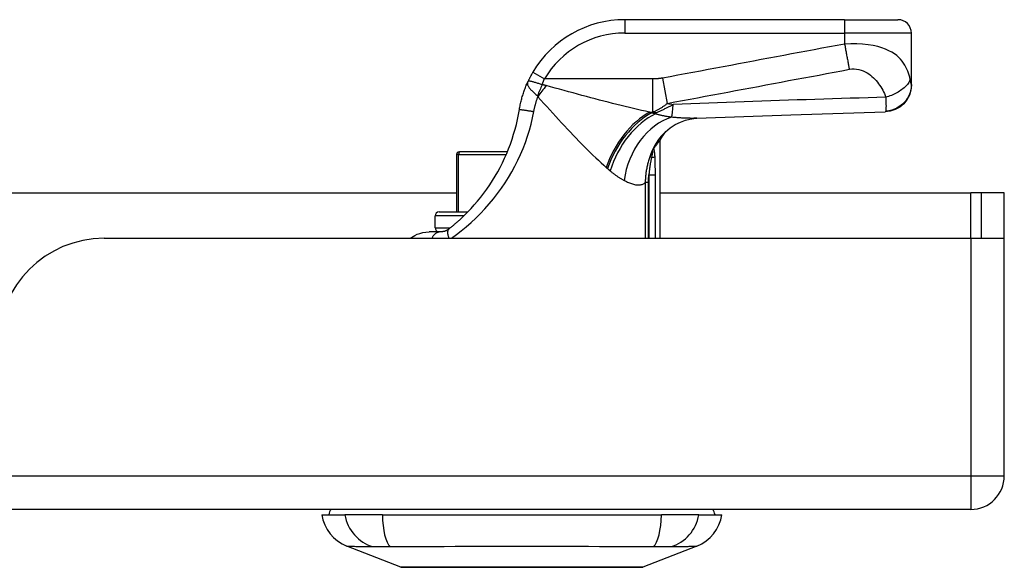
# Model space of a CAD drawing. Header units: inches. Extents: x 11 to 342, y 26 to 169.
# Tile 8 of 110: x 79.42 to 82.32, y 25.51 to 27.12. Entities that reach past the tile are written whole.
import ezdxf

# ---------------------------------------------------------------- set-up
doc = ezdxf.new("R2010")
doc.units = ezdxf.units.IN
doc.header["$MEASUREMENT"] = 0
doc.layers.add('Visible Edges(ANSI)', color=7, linetype='Continuous', lineweight=25)
doc.layers.add('Visible Tangent Edges(ANSI)', color=7, linetype='Continuous', lineweight=25)

msp = doc.modelspace()

# ---------------------------------------------------------------- linework, layer by layer
at = {"layer": 'Visible Edges(ANSI)'}
for p, q in [((81.8522, 27.1229), (81.2031, 27.1229)), ((81.8522, 27.1229), (82.0096, 27.1229)), ((82.049, 26.9314), (82.049, 27.0835)), ((82.049, 26.9302), (82.049, 26.9314)), ((81.3065, 26.7662), (81.3065, 26.478)), ((81.2886, 26.7428), (81.2892, 26.7435)), ((80.7066, 26.7249), (80.7066, 26.5556)), ((80.7145, 26.7328), (80.7165, 26.7328)), ((80.8566, 26.7328), (80.7165, 26.7328)), ((79.1858, 26.612), (80.7066, 26.612)), ((81.3065, 26.612), (82.2244, 26.612)), ((82.2554, 26.612), (82.2244, 26.612)), ((82.3234, 26.612), (82.2554, 26.612)), ((82.2554, 26.612), (82.2554, 26.478)), ((82.3234, 26.495), (82.3234, 26.612)), ((80.6435, 26.5084), (80.6435, 26.5438)), ((80.6553, 26.5556), (80.74, 26.5556)), ((79.6664, 26.478), (82.2244, 26.478)), ((80.6597, 26.4969), (80.6261, 26.4969)), ((82.2244, 26.478), (82.3219, 26.478)), ((82.3234, 25.777), (82.3234, 26.495)), ((82.2244, 25.678), (10.6194, 25.678)), ((80.3089, 25.6622), (80.3769, 25.6622)), ((80.4877, 25.6622), (80.3769, 25.6622)), ((80.4877, 25.6622), (81.3112, 25.6622)), ((81.4219, 25.6622), (81.3112, 25.6622)), ((81.4219, 25.6622), (81.49, 25.6622)), ((80.5425, 25.5077), (80.3828, 25.5698)), ((81.416, 25.5698), (81.2563, 25.5077))]:
    msp.add_line(p, q, dxfattribs=at)
at = {"layer": 'Visible Edges(ANSI)', "flags": 128}
for points in [[(80.932, 26.9682), (80.9313, 26.967), (80.9306, 26.9658), (80.9299, 26.9646), (80.9292, 26.9634), (80.9285, 26.9622), (80.9279, 26.961), (80.9272, 26.9598), (80.9265, 26.9586), (80.9259, 26.9574), (80.9252, 26.9562), (80.9246, 26.955), (80.924, 26.9538), (80.9233, 26.9526), (80.9227, 26.9514), (80.9221, 26.9502), (80.9215, 26.949), (80.9209, 26.9478), (80.9203, 26.9466), (80.9197, 26.9453), (80.9191, 26.9441), (80.9186, 26.9429), (80.918, 26.9417), (80.9174, 26.9405), (80.9169, 26.9394)], [(80.8922, 26.8582), (80.8928, 26.8617), (80.8934, 26.8652), (80.8941, 26.8687), (80.8948, 26.8721), (80.8955, 26.8756), (80.8963, 26.8791), (80.8971, 26.8825), (80.898, 26.886), (80.8989, 26.8894), (80.8998, 26.8928), (80.9008, 26.8962), (80.9018, 26.8996), (80.9028, 26.903), (80.9039, 26.9064), (80.9051, 26.9097), (80.9062, 26.9131), (80.9074, 26.9164), (80.9087, 26.9197), (80.9099, 26.9231), (80.9113, 26.9263), (80.9126, 26.9296), (80.914, 26.9329), (80.9154, 26.9361), (80.9169, 26.9394)], [(82.049, 26.9302), (82.0476, 26.9151), (82.0432, 26.9004), (82.0361, 26.8869), (82.0265, 26.8749), (82.0149, 26.865), (82.0015, 26.8576), (81.987, 26.8528), (81.9718, 26.8509)], [(80.7292, 26.5448), (80.7393, 26.5549), (80.7493, 26.5655), (80.7591, 26.5764), (80.7688, 26.5876), (80.7781, 26.5991), (80.7873, 26.611), (80.7961, 26.6231), (80.8046, 26.6355), (80.8128, 26.6481), (80.8207, 26.6609), (80.8281, 26.674), (80.8353, 26.6872), (80.8421, 26.7006), (80.8485, 26.7142), (80.8546, 26.728), (80.8603, 26.742), (80.8657, 26.7561), (80.8706, 26.7704), (80.8752, 26.7848), (80.8794, 26.7994), (80.8832, 26.814), (80.8866, 26.8287), (80.8896, 26.8434), (80.8922, 26.8582)], [(81.3114, 26.7802), (81.3234, 26.7925), (81.3373, 26.8038), (81.3523, 26.8135), (81.3677, 26.821), (81.3823, 26.8263), (81.3954, 26.8296), (81.4066, 26.8314), (81.4156, 26.8321)], [(81.4156, 26.8321), (81.6938, 26.8422), (81.9718, 26.8509)], [(81.2892, 26.7435), (81.2905, 26.7454), (81.2918, 26.7471), (81.2931, 26.7488), (81.2943, 26.7504), (81.2954, 26.7519), (81.2965, 26.7534), (81.2976, 26.7547), (81.2986, 26.756), (81.2995, 26.7572), (81.3004, 26.7584), (81.3012, 26.7595), (81.302, 26.7605), (81.3027, 26.7614), (81.3034, 26.7622), (81.304, 26.763), (81.3045, 26.7637), (81.305, 26.7643), (81.3054, 26.7648), (81.3058, 26.7652), (81.306, 26.7656), (81.3063, 26.7659), (81.3064, 26.7661), (81.3065, 26.7662), (81.3065, 26.7662)], [(81.284, 26.7348), (81.2842, 26.7352), (81.2844, 26.7356), (81.2846, 26.736), (81.2848, 26.7363), (81.285, 26.7367), (81.2852, 26.7371), (81.2854, 26.7375), (81.2856, 26.7378), (81.2858, 26.7382), (81.286, 26.7386), (81.2862, 26.7389), (81.2864, 26.7393), (81.2866, 26.7397), (81.2868, 26.74), (81.287, 26.7404), (81.2872, 26.7407), (81.2874, 26.741), (81.2876, 26.7413), (81.2878, 26.7416), (81.288, 26.7419), (81.2881, 26.7421), (81.2883, 26.7424), (81.2885, 26.7426), (81.2886, 26.7428)], [(80.7292, 26.5448), (80.7273, 26.543), (80.7255, 26.5412), (80.7236, 26.5394), (80.7217, 26.5377), (80.7199, 26.5359), (80.718, 26.5342), (80.7161, 26.5325), (80.7142, 26.5308), (80.7123, 26.5291), (80.7105, 26.5274), (80.7086, 26.5257), (80.7067, 26.5241), (80.7048, 26.5224), (80.7029, 26.5208), (80.701, 26.5192), (80.6991, 26.5176), (80.6972, 26.516), (80.6954, 26.5144), (80.6935, 26.5129), (80.6916, 26.5113), (80.6897, 26.5098), (80.6878, 26.5083), (80.6859, 26.5068), (80.684, 26.5053)], [(80.684, 26.5053), (80.683, 26.5045), (80.682, 26.5038), (80.681, 26.5032), (80.68, 26.5025), (80.679, 26.502), (80.678, 26.5014), (80.677, 26.5009), (80.6759, 26.5004), (80.6749, 26.4999), (80.6738, 26.4995), (80.6728, 26.4991), (80.6717, 26.4988), (80.6707, 26.4984), (80.6696, 26.4982), (80.6685, 26.4979), (80.6675, 26.4977), (80.6664, 26.4975), (80.6654, 26.4973), (80.6643, 26.4972), (80.6633, 26.4971), (80.6624, 26.497), (80.6614, 26.4969), (80.6606, 26.4969), (80.6597, 26.4969)], [(80.5693, 26.478), (80.5734, 26.4806), (80.5782, 26.4835), (80.584, 26.4866), (80.5908, 26.4896), (80.5984, 26.4924), (80.6069, 26.4947), (80.6162, 26.4963), (80.6261, 26.4969)], [(80.5443, 25.5074), (80.5447, 25.5074), (80.546, 25.5074), (80.5482, 25.5074), (80.5511, 25.5074), (80.555, 25.5074), (80.5596, 25.5073), (80.565, 25.5073), (80.5713, 25.5073), (80.5784, 25.5073), (80.5863, 25.5073), (80.5949, 25.5072), (80.6042, 25.5072), (80.6142, 25.5072), (80.6249, 25.5072), (80.6363, 25.5072), (80.6482, 25.5072), (80.6608, 25.5072), (80.674, 25.5072), (80.6877, 25.5072), (80.7019, 25.5072), (80.7166, 25.5072), (80.7317, 25.5073), (80.7473, 25.5073), (80.7634, 25.5073), (80.7797, 25.5073), (80.7963, 25.5073), (80.8132, 25.5074), (80.8302, 25.5074), (80.8473, 25.5074), (80.8646, 25.5074), (80.882, 25.5074), (80.8995, 25.5074), (80.917, 25.5074), (80.9345, 25.5074), (80.9518, 25.5074), (80.969, 25.5074), (80.9859, 25.5074), (81.0027, 25.5073), (81.0193, 25.5073), (81.0356, 25.5073), (81.0517, 25.5073), (81.0673, 25.5073), (81.0825, 25.5072), (81.0972, 25.5072), (81.1114, 25.5072), (81.1251, 25.5072), (81.1383, 25.5072), (81.1509, 25.5072), (81.1628, 25.5072), (81.1742, 25.5072), (81.1848, 25.5072), (81.1948, 25.5072), (81.2042, 25.5072), (81.2127, 25.5073), (81.2206, 25.5073), (81.2276, 25.5073), (81.2339, 25.5073), (81.2393, 25.5073), (81.2439, 25.5074), (81.2477, 25.5074), (81.2507, 25.5074), (81.2528, 25.5074), (81.2541, 25.5074), (81.2545, 25.5074)]]:
    msp.add_lwpolyline(points, dxfattribs=at)
at = {"layer": 'Visible Edges(ANSI)'}
for centre, radius, start, end in [((81.2031, 26.8079), 0.315, 90, 149.4195), ((82.0096, 27.0835), 0.0394, 0, 90), ((81.4801, 26.6734), 0.1969, 142.7495, 151.8538), ((80.7145, 26.7249), 0.00787, 90, 180), ((80.6553, 26.5438), 0.0118, 90, 180), ((80.6553, 26.5084), 0.0118, 180, 256.7385), ((79.6664, 26.166), 0.312, 90, 180), ((82.2244, 26.495), 0.099, 350.1123, 0), ((82.2244, 25.777), 0.099, 270, 0), ((80.4256, 25.6799), 0.1181, 188.6009, 248.7495), ((80.3679, 25.6544), 0.0394, 143.1301, 168.463), ((81.3732, 25.6799), 0.1181, 291.2505, 351.3991), ((81.4309, 25.6544), 0.0394, 11.537, 36.8699), ((80.5443, 25.5123), 0.00492, 248.7495, 269.7912), ((81.2545, 25.5123), 0.00492, 270.2088, 291.2505)]:
    msp.add_arc(centre, radius, start, end, dxfattribs=at)
at = {"layer": 'Visible Tangent Edges(ANSI)'}
for p, q in [((81.2031, 27.1229), (81.2031, 27.0835)), ((81.8522, 27.1229), (81.8522, 27.0835)), ((81.2031, 27.0835), (81.8522, 27.0835)), ((81.8522, 27.0835), (81.8522, 27.051)), ((82.049, 27.0835), (81.8522, 27.0835)), ((80.932, 26.9682), (80.9658, 26.9481)), ((81.2855, 26.9481), (80.9658, 26.9481)), ((81.2855, 26.9481), (81.2855, 26.8502)), ((81.3146, 26.9505), (81.3285, 26.876)), ((81.2764, 26.8502), (81.2855, 26.8502)), ((81.2937, 26.8476), (81.2823, 26.8476)), ((81.2937, 26.8476), (81.2937, 26.8452)), ((80.7126, 26.7249), (80.7066, 26.7249)), ((80.7126, 26.5556), (80.7126, 26.7249)), ((80.7126, 26.7249), (80.8533, 26.7249)), ((81.282, 26.7163), (81.2772, 26.7181)), ((81.2744, 26.6654), (81.2934, 26.6654)), ((81.2744, 26.6654), (81.2744, 26.478)), ((81.2934, 26.478), (81.2934, 26.6654)), ((81.2731, 26.6429), (81.2637, 26.6429)), ((81.2637, 26.6429), (81.2637, 26.478)), ((81.2731, 26.478), (81.2731, 26.6429)), ((82.2244, 26.478), (82.2244, 26.612)), ((80.7282, 26.5438), (80.6435, 26.5438)), ((80.6435, 26.5084), (80.6879, 26.5084)), ((82.2244, 26.478), (82.2244, 25.777)), ((10.6194, 25.777), (82.2244, 25.777)), ((82.2244, 25.777), (82.3234, 25.777)), ((82.2244, 25.777), (82.2244, 25.678)), ((81.416, 25.5698), (81.2563, 25.5077))]:
    msp.add_line(p, q, dxfattribs=at)
at = {"layer": 'Visible Tangent Edges(ANSI)', "flags": 128}
for points in [[(81.8522, 27.051), (81.8298, 27.0469), (81.8074, 27.0427), (81.785, 27.0385), (81.7626, 27.0343), (81.7402, 27.0301), (81.7178, 27.0259), (81.6954, 27.0217), (81.673, 27.0175), (81.6506, 27.0133), (81.6282, 27.0092), (81.6058, 27.005), (81.5834, 27.0008), (81.561, 26.9966), (81.5386, 26.9924), (81.5162, 26.9882), (81.4938, 26.984), (81.4715, 26.9799), (81.4491, 26.9757), (81.4267, 26.9715), (81.4043, 26.9673), (81.3819, 26.9631), (81.3595, 26.9589), (81.337, 26.9547), (81.3146, 26.9505)], [(82.0456, 26.9468), (82.0442, 26.953), (82.0425, 26.9591), (82.0405, 26.9653), (82.0383, 26.9713), (82.0358, 26.9773), (82.0329, 26.9832), (82.0296, 26.9891), (82.026, 26.9949), (82.0218, 27.0006), (82.0171, 27.0061), (82.0118, 27.0116), (82.0059, 27.0169), (81.9991, 27.022), (81.9915, 27.0269), (81.9829, 27.0315), (81.9732, 27.0359), (81.9623, 27.0399), (81.95, 27.0435), (81.9364, 27.0466), (81.9214, 27.0491), (81.9052, 27.0508), (81.888, 27.0517), (81.8702, 27.0518), (81.8522, 27.051)], [(81.8522, 27.051), (81.8527, 27.0477), (81.8533, 27.0443), (81.8539, 27.041), (81.8545, 27.0376), (81.8551, 27.0343), (81.8557, 27.031), (81.8563, 27.0276), (81.8569, 27.0243), (81.8575, 27.021), (81.8581, 27.0178), (81.8587, 27.0145), (81.8593, 27.0113), (81.8599, 27.0081), (81.8605, 27.005), (81.8611, 27.0019), (81.8617, 26.9988), (81.8623, 26.9958), (81.8628, 26.9929), (81.8634, 26.99), (81.864, 26.9872), (81.8645, 26.9844), (81.865, 26.9817), (81.8656, 26.9791), (81.8661, 26.9765)], [(81.3285, 26.876), (81.351, 26.8802), (81.3735, 26.8844), (81.3958, 26.8886), (81.4182, 26.8928), (81.4406, 26.8969), (81.463, 26.9011), (81.4854, 26.9053), (81.5078, 26.9095), (81.5302, 26.9137), (81.5526, 26.9179), (81.575, 26.9221), (81.5974, 26.9262), (81.6198, 26.9304), (81.6422, 26.9346), (81.6645, 26.9388), (81.6869, 26.943), (81.7093, 26.9472), (81.7317, 26.9514), (81.7541, 26.9555), (81.7765, 26.9597), (81.7989, 26.9639), (81.8214, 26.9681), (81.8438, 26.9723), (81.8661, 26.9765)], [(81.8661, 26.9765), (81.8733, 26.9775), (81.8805, 26.9778), (81.8876, 26.9774), (81.8944, 26.9762), (81.901, 26.9744), (81.9071, 26.9721), (81.9129, 26.9693), (81.9184, 26.9662), (81.9235, 26.9628), (81.9283, 26.9592), (81.9328, 26.9554), (81.9371, 26.9514), (81.9412, 26.9472), (81.9451, 26.943), (81.9487, 26.9385), (81.9522, 26.934), (81.9555, 26.9294), (81.9587, 26.9247), (81.9616, 26.9198), (81.9644, 26.9149), (81.9669, 26.9099), (81.9693, 26.9047), (81.9715, 26.8995), (81.9734, 26.8942)], [(80.9594, 26.9309), (80.9568, 26.9317), (80.9542, 26.9325), (80.9516, 26.9334), (80.9491, 26.9342), (80.9466, 26.935), (80.9441, 26.9357), (80.9417, 26.9365), (80.9393, 26.9372), (80.9371, 26.9379), (80.9349, 26.9386), (80.9328, 26.9392), (80.9308, 26.9397), (80.9289, 26.9402), (80.9272, 26.9406), (80.9255, 26.941), (80.924, 26.9412), (80.9227, 26.9414), (80.9215, 26.9415), (80.9204, 26.9415), (80.9194, 26.9414), (80.9186, 26.9411), (80.9179, 26.9407), (80.9173, 26.9401), (80.9169, 26.9394)], [(80.9594, 26.9309), (80.9597, 26.9316), (80.9599, 26.9324), (80.9602, 26.9331), (80.9605, 26.9338), (80.9607, 26.9345), (80.961, 26.9353), (80.9612, 26.936), (80.9615, 26.9367), (80.9618, 26.9374), (80.962, 26.9381), (80.9623, 26.9389), (80.9626, 26.9396), (80.9628, 26.9403), (80.9631, 26.941), (80.9634, 26.9417), (80.9636, 26.9424), (80.9639, 26.9432), (80.9642, 26.9439), (80.9645, 26.9446), (80.9647, 26.9453), (80.965, 26.946), (80.9653, 26.9467), (80.9656, 26.9474), (80.9658, 26.9481)], [(81.3146, 26.9505), (81.3134, 26.9503), (81.3122, 26.9501), (81.311, 26.9499), (81.3097, 26.9497), (81.3085, 26.9496), (81.3073, 26.9494), (81.3061, 26.9493), (81.3049, 26.9491), (81.3037, 26.949), (81.3025, 26.9489), (81.3013, 26.9488), (81.3001, 26.9487), (81.2988, 26.9486), (81.2976, 26.9485), (81.2964, 26.9484), (81.2952, 26.9484), (81.294, 26.9483), (81.2928, 26.9483), (81.2916, 26.9482), (81.2904, 26.9482), (81.2892, 26.9482), (81.288, 26.9481), (81.2867, 26.9481), (81.2855, 26.9481)], [(82.0456, 26.9468), (82.0448, 26.9445), (82.0439, 26.9421), (82.0426, 26.9396), (82.0412, 26.9371), (82.0394, 26.9345), (82.0375, 26.9319), (82.0353, 26.9293), (82.0329, 26.9267), (82.0302, 26.9241), (82.0274, 26.9215), (82.0243, 26.919), (82.021, 26.9165), (82.0175, 26.9141), (82.0139, 26.9117), (82.0102, 26.9095), (82.0063, 26.9073), (82.0023, 26.9052), (81.9983, 26.9033), (81.9942, 26.9014), (81.99, 26.8997), (81.9858, 26.8981), (81.9817, 26.8967), (81.9775, 26.8953), (81.9734, 26.8942)], [(82.049, 26.9314), (82.049, 26.9317), (82.049, 26.9321), (82.0489, 26.9325), (82.0489, 26.9329), (82.0488, 26.9334), (82.0487, 26.9339), (82.0486, 26.9344), (82.0484, 26.935), (82.0483, 26.9356), (82.0482, 26.9362), (82.048, 26.9369), (82.0478, 26.9376), (82.0476, 26.9383), (82.0474, 26.939), (82.0473, 26.9397), (82.0471, 26.9404), (82.0469, 26.9411), (82.0467, 26.9419), (82.0466, 26.9427), (82.0464, 26.9435), (82.0462, 26.9443), (82.046, 26.9451), (82.0458, 26.946), (82.0456, 26.9468)], [(80.9169, 26.9394), (80.9163, 26.9379), (80.9159, 26.9364), (80.9158, 26.9349), (80.9158, 26.9334), (80.916, 26.9319), (80.9164, 26.9304), (80.917, 26.9288), (80.9177, 26.9273), (80.9186, 26.9256), (80.9197, 26.924), (80.9209, 26.9223), (80.9222, 26.9206), (80.9237, 26.9188), (80.9253, 26.9171), (80.927, 26.9153), (80.9288, 26.9135), (80.9307, 26.9116), (80.9326, 26.9098), (80.9346, 26.9079), (80.9367, 26.9061), (80.9389, 26.9042), (80.941, 26.9023), (80.9432, 26.9004), (80.9454, 26.8985)], [(80.9709, 26.9284), (80.9705, 26.9285), (80.97, 26.9287), (80.9696, 26.9288), (80.9691, 26.9289), (80.9686, 26.929), (80.9682, 26.9291), (80.9677, 26.9292), (80.9672, 26.9293), (80.9668, 26.9295), (80.9663, 26.9296), (80.9658, 26.9297), (80.9654, 26.9298), (80.9649, 26.9299), (80.9644, 26.93), (80.9639, 26.9301), (80.9634, 26.9302), (80.9629, 26.9303), (80.9624, 26.9304), (80.9619, 26.9305), (80.9614, 26.9306), (80.9609, 26.9307), (80.9604, 26.9307), (80.9599, 26.9308), (80.9594, 26.9309)], [(81.2764, 26.8502), (81.2648, 26.8527), (81.253, 26.8553), (81.2411, 26.8581), (81.229, 26.8609), (81.2168, 26.8638), (81.2045, 26.8668), (81.1921, 26.8698), (81.1796, 26.8729), (81.1671, 26.8761), (81.1544, 26.8793), (81.1417, 26.8826), (81.1288, 26.8859), (81.1159, 26.8893), (81.103, 26.8927), (81.0899, 26.8961), (81.0768, 26.8996), (81.0637, 26.9032), (81.0505, 26.9067), (81.0373, 26.9103), (81.024, 26.9139), (81.0108, 26.9175), (80.9975, 26.9211), (80.9842, 26.9248), (80.9709, 26.9284)], [(82.049, 26.9314), (82.0489, 26.9269), (82.0485, 26.9223), (82.0478, 26.9177), (82.0467, 26.913), (82.0454, 26.9083), (82.0437, 26.9036), (82.0417, 26.899), (82.0394, 26.8944), (82.0367, 26.89), (82.0338, 26.8857), (82.0305, 26.8815), (82.027, 26.8776), (82.0232, 26.8739), (82.0191, 26.8705), (82.0149, 26.8673), (82.0105, 26.8645), (82.006, 26.8619), (82.0013, 26.8597), (81.9966, 26.8578), (81.9919, 26.8561), (81.9871, 26.8549), (81.9824, 26.8539), (81.9777, 26.8531), (81.9731, 26.8527)], [(80.9347, 26.8519), (80.935, 26.8538), (80.9354, 26.8556), (80.9357, 26.8575), (80.9361, 26.8593), (80.9365, 26.8612), (80.9369, 26.863), (80.9373, 26.8648), (80.9378, 26.8667), (80.9382, 26.8685), (80.9387, 26.8703), (80.9392, 26.8721), (80.9397, 26.874), (80.9402, 26.8758), (80.9407, 26.8776), (80.9412, 26.8794), (80.9418, 26.8812), (80.9424, 26.883), (80.9429, 26.8848), (80.9435, 26.8866), (80.9441, 26.8884), (80.9447, 26.8902), (80.9454, 26.892), (80.946, 26.8938), (80.9467, 26.8956)], [(80.9454, 26.8985), (80.9455, 26.8985), (80.9455, 26.8984), (80.9456, 26.8983), (80.9457, 26.8982), (80.9457, 26.8981), (80.9458, 26.898), (80.9459, 26.898), (80.9459, 26.8978), (80.946, 26.8977), (80.946, 26.8976), (80.9461, 26.8975), (80.9462, 26.8974), (80.9462, 26.8973), (80.9463, 26.8971), (80.9463, 26.897), (80.9464, 26.8968), (80.9464, 26.8967), (80.9464, 26.8965), (80.9465, 26.8964), (80.9465, 26.8962), (80.9466, 26.8961), (80.9466, 26.8959), (80.9466, 26.8957), (80.9467, 26.8956)], [(80.9467, 26.8956), (80.9554, 26.8858), (80.9642, 26.8761), (80.973, 26.8664), (80.9818, 26.8568), (80.9905, 26.8472), (80.9993, 26.8377), (81.008, 26.8282), (81.0167, 26.8188), (81.0253, 26.8095), (81.034, 26.8003), (81.0425, 26.7912), (81.0511, 26.7822), (81.0595, 26.7733), (81.068, 26.7646), (81.0763, 26.756), (81.0846, 26.7476), (81.0929, 26.7393), (81.1011, 26.7312), (81.1092, 26.7233), (81.1173, 26.7155), (81.1253, 26.708), (81.1331, 26.7007), (81.1409, 26.6937), (81.1486, 26.6869)], [(81.9734, 26.8942), (81.9473, 26.8934), (81.9212, 26.8926), (81.8951, 26.8918), (81.8689, 26.891), (81.8428, 26.8902), (81.8167, 26.8894), (81.7906, 26.8886), (81.7644, 26.8877), (81.7383, 26.8869), (81.7122, 26.886), (81.686, 26.8851), (81.6599, 26.8842), (81.6338, 26.8833), (81.6076, 26.8824), (81.5815, 26.8814), (81.5553, 26.8805), (81.5292, 26.8795), (81.5031, 26.8785), (81.4769, 26.8775), (81.4508, 26.8765), (81.4246, 26.8755), (81.3985, 26.8745), (81.3724, 26.8735), (81.3462, 26.8724)], [(81.9734, 26.8942), (81.9736, 26.8915), (81.9737, 26.889), (81.9738, 26.8866), (81.9739, 26.8843), (81.974, 26.882), (81.974, 26.8799), (81.9741, 26.8778), (81.9742, 26.8758), (81.9742, 26.8738), (81.9742, 26.8719), (81.9743, 26.8701), (81.9743, 26.8682), (81.9743, 26.8663), (81.9742, 26.8645), (81.9742, 26.8628), (81.9741, 26.8613), (81.9741, 26.8598), (81.974, 26.8585), (81.9739, 26.8572), (81.9737, 26.8561), (81.9736, 26.8551), (81.9734, 26.8542), (81.9733, 26.8534), (81.9731, 26.8527)], [(80.8922, 26.8582), (80.8923, 26.8582), (80.8925, 26.8582), (80.8929, 26.8582), (80.8935, 26.8582), (80.8943, 26.8581), (80.8952, 26.858), (80.8964, 26.8578), (80.8977, 26.8576), (80.8993, 26.8574), (80.901, 26.8572), (80.9029, 26.8569), (80.9049, 26.8566), (80.9071, 26.8563), (80.9094, 26.8559), (80.9118, 26.8556), (80.9143, 26.8552), (80.9168, 26.8548), (80.9194, 26.8544), (80.922, 26.854), (80.9246, 26.8535), (80.9272, 26.8531), (80.9298, 26.8527), (80.9322, 26.8523), (80.9347, 26.8519)], [(81.2855, 26.8502), (81.2873, 26.8509), (81.2891, 26.8516), (81.2909, 26.8524), (81.2927, 26.8532), (81.2945, 26.854), (81.2963, 26.8549), (81.2981, 26.8558), (81.2998, 26.8567), (81.3016, 26.8576), (81.3034, 26.8586), (81.3052, 26.8596), (81.307, 26.8607), (81.3088, 26.8617), (81.3106, 26.8628), (81.3123, 26.864), (81.3141, 26.8651), (81.3159, 26.8664), (81.3177, 26.8676), (81.3195, 26.8689), (81.3213, 26.8702), (81.3231, 26.8716), (81.3249, 26.873), (81.3267, 26.8745), (81.3285, 26.876)], [(81.3462, 26.8724), (81.3442, 26.8713), (81.3421, 26.8702), (81.34, 26.8691), (81.3379, 26.868), (81.3358, 26.8669), (81.3337, 26.8659), (81.3316, 26.8648), (81.3295, 26.8637), (81.3273, 26.8626), (81.3252, 26.8616), (81.323, 26.8605), (81.3209, 26.8595), (81.3187, 26.8584), (81.3165, 26.8574), (81.3143, 26.8564), (81.312, 26.8554), (81.3098, 26.8544), (81.3075, 26.8534), (81.3053, 26.8524), (81.303, 26.8514), (81.3007, 26.8504), (81.2984, 26.8495), (81.296, 26.8485), (81.2937, 26.8476)], [(80.6916, 26.478), (80.7062, 26.4888), (80.7207, 26.5001), (80.7352, 26.5121), (80.7494, 26.5247), (80.7634, 26.5377), (80.777, 26.5513), (80.7902, 26.5653), (80.8031, 26.5797), (80.8155, 26.5946), (80.8274, 26.6099), (80.8389, 26.6255), (80.8498, 26.6414), (80.8601, 26.6577), (80.8699, 26.6743), (80.8791, 26.6911), (80.8877, 26.7082), (80.8958, 26.7255), (80.9032, 26.7431), (80.91, 26.7608), (80.9162, 26.7788), (80.9218, 26.7969), (80.9267, 26.8151), (80.931, 26.8334), (80.9347, 26.8519)], [(81.2823, 26.8476), (81.282, 26.8477), (81.2818, 26.8478), (81.2815, 26.8479), (81.2813, 26.848), (81.281, 26.8481), (81.2808, 26.8483), (81.2806, 26.8484), (81.2803, 26.8485), (81.2801, 26.8486), (81.2798, 26.8487), (81.2796, 26.8488), (81.2793, 26.8489), (81.2791, 26.849), (81.2789, 26.8491), (81.2786, 26.8492), (81.2784, 26.8493), (81.2781, 26.8494), (81.2779, 26.8495), (81.2776, 26.8496), (81.2774, 26.8497), (81.2771, 26.8498), (81.2769, 26.8499), (81.2767, 26.8501), (81.2764, 26.8502)], [(81.2937, 26.8452), (81.2932, 26.8453), (81.2928, 26.8454), (81.2923, 26.8455), (81.2918, 26.8456), (81.2913, 26.8457), (81.2909, 26.8458), (81.2904, 26.8459), (81.2899, 26.846), (81.2894, 26.8461), (81.289, 26.8462), (81.2885, 26.8463), (81.288, 26.8464), (81.2875, 26.8465), (81.2871, 26.8466), (81.2866, 26.8467), (81.2861, 26.8468), (81.2856, 26.8469), (81.2851, 26.847), (81.2847, 26.8471), (81.2842, 26.8472), (81.2837, 26.8473), (81.2832, 26.8474), (81.2827, 26.8475), (81.2823, 26.8476)], [(81.3413, 26.8351), (81.3391, 26.8354), (81.337, 26.8357), (81.3349, 26.836), (81.3329, 26.8363), (81.3308, 26.8366), (81.3287, 26.8369), (81.3266, 26.8373), (81.3246, 26.8376), (81.3226, 26.838), (81.3205, 26.8384), (81.3185, 26.8388), (81.3165, 26.8392), (81.3146, 26.8396), (81.3126, 26.8401), (81.3106, 26.8405), (81.3087, 26.841), (81.3068, 26.8415), (81.3048, 26.8419), (81.3029, 26.8425), (81.3011, 26.843), (81.2992, 26.8435), (81.2974, 26.844), (81.2955, 26.8446), (81.2937, 26.8452)], [(81.4157, 26.8321), (81.413, 26.832), (81.4103, 26.8319), (81.4075, 26.8319), (81.4047, 26.8318), (81.4019, 26.8318), (81.399, 26.8318), (81.3961, 26.8319), (81.3931, 26.8319), (81.3901, 26.832), (81.3871, 26.8321), (81.384, 26.8322), (81.3809, 26.8323), (81.3778, 26.8325), (81.3746, 26.8326), (81.3714, 26.8328), (81.3682, 26.833), (81.3649, 26.8332), (81.3616, 26.8335), (81.3583, 26.8337), (81.355, 26.834), (81.3516, 26.8342), (81.3482, 26.8345), (81.3447, 26.8348), (81.3413, 26.8351)], [(81.9731, 26.8527), (81.973, 26.8526), (81.973, 26.8524), (81.9729, 26.8523), (81.9729, 26.8522), (81.9728, 26.852), (81.9728, 26.8519), (81.9727, 26.8518), (81.9727, 26.8517), (81.9726, 26.8516), (81.9726, 26.8515), (81.9725, 26.8514), (81.9725, 26.8513), (81.9724, 26.8513), (81.9724, 26.8512), (81.9723, 26.8512), (81.9723, 26.8511), (81.9722, 26.8511), (81.9721, 26.851), (81.9721, 26.851), (81.972, 26.851), (81.972, 26.8509), (81.9719, 26.8509), (81.9719, 26.8509), (81.9718, 26.8509)], [(81.2924, 26.7195), (81.2924, 26.7206), (81.2923, 26.7217), (81.2922, 26.7228), (81.2921, 26.7239), (81.292, 26.725), (81.2919, 26.7261), (81.2918, 26.7272), (81.2917, 26.7282), (81.2916, 26.7293), (81.2915, 26.7304), (81.2914, 26.7314), (81.2912, 26.7324), (81.2911, 26.7335), (81.2909, 26.7345), (81.2908, 26.7354), (81.2906, 26.7364), (81.2904, 26.7373), (81.2902, 26.7383), (81.29, 26.7391), (81.2897, 26.74), (81.2895, 26.7408), (81.2892, 26.7415), (81.2889, 26.7422), (81.2886, 26.7428)], [(81.2772, 26.7181), (81.2761, 26.7151), (81.2751, 26.7121), (81.2741, 26.7091), (81.2732, 26.706), (81.2723, 26.7029), (81.2714, 26.6999), (81.2706, 26.6968), (81.2698, 26.6937), (81.2691, 26.6906), (81.2684, 26.6875), (81.2678, 26.6843), (81.2672, 26.6812), (81.2666, 26.6781), (81.2661, 26.6749), (81.2657, 26.6717), (81.2652, 26.6685), (81.2649, 26.6654), (81.2646, 26.6622), (81.2643, 26.659), (81.2641, 26.6558), (81.2639, 26.6526), (81.2638, 26.6494), (81.2637, 26.6462), (81.2637, 26.6429)], [(81.282, 26.7163), (81.2817, 26.7144), (81.2813, 26.7124), (81.2809, 26.7104), (81.2805, 26.7084), (81.2801, 26.7063), (81.2797, 26.7043), (81.2793, 26.7022), (81.2789, 26.7001), (81.2786, 26.6981), (81.2782, 26.6959), (81.2779, 26.6938), (81.2775, 26.6917), (81.2772, 26.6896), (81.2769, 26.6874), (81.2766, 26.6852), (81.2763, 26.6831), (81.276, 26.6809), (81.2757, 26.6787), (81.2755, 26.6765), (81.2752, 26.6743), (81.275, 26.6721), (81.2748, 26.6699), (81.2746, 26.6676), (81.2744, 26.6654)], [(81.284, 26.7348), (81.2837, 26.7341), (81.2834, 26.7335), (81.2831, 26.7328), (81.2828, 26.7321), (81.2825, 26.7314), (81.2822, 26.7307), (81.2819, 26.73), (81.2816, 26.7293), (81.2813, 26.7286), (81.281, 26.7279), (81.2807, 26.7272), (81.2804, 26.7265), (81.2802, 26.7258), (81.2799, 26.7251), (81.2796, 26.7244), (81.2793, 26.7237), (81.279, 26.723), (81.2788, 26.7223), (81.2785, 26.7216), (81.2782, 26.7209), (81.278, 26.7202), (81.2777, 26.7195), (81.2774, 26.7188), (81.2772, 26.7181)], [(81.284, 26.7348), (81.2844, 26.7354), (81.2847, 26.7359), (81.285, 26.7362), (81.2852, 26.7364), (81.2854, 26.7363), (81.2855, 26.736), (81.2856, 26.7356), (81.2855, 26.735), (81.2855, 26.7343), (81.2854, 26.7334), (81.2853, 26.7325), (81.2851, 26.7315), (81.2849, 26.7304), (81.2847, 26.7293), (81.2845, 26.7281), (81.2842, 26.7269), (81.284, 26.7257), (81.2837, 26.7244), (81.2834, 26.7231), (81.2832, 26.7218), (81.2829, 26.7204), (81.2826, 26.7191), (81.2823, 26.7177), (81.282, 26.7163)], [(81.2934, 26.6654), (81.2934, 26.6676), (81.2934, 26.6699), (81.2934, 26.6722), (81.2934, 26.6744), (81.2934, 26.6767), (81.2934, 26.679), (81.2934, 26.6812), (81.2934, 26.6835), (81.2933, 26.6857), (81.2933, 26.688), (81.2933, 26.6902), (81.2933, 26.6925), (81.2933, 26.6948), (81.2932, 26.697), (81.2932, 26.6993), (81.2931, 26.7015), (81.2931, 26.7038), (81.293, 26.706), (81.2929, 26.7083), (81.2929, 26.7105), (81.2928, 26.7128), (81.2927, 26.715), (81.2926, 26.7172), (81.2924, 26.7195)], [(81.1486, 26.6869), (81.1488, 26.6867), (81.1489, 26.6866), (81.1491, 26.6865), (81.1493, 26.6863), (81.1494, 26.6862), (81.1496, 26.686), (81.1497, 26.6859), (81.1499, 26.6858), (81.1501, 26.6856), (81.1502, 26.6855), (81.1504, 26.6853), (81.1506, 26.6852), (81.1507, 26.6851), (81.1509, 26.6849), (81.151, 26.6848), (81.1512, 26.6846), (81.1514, 26.6845), (81.1515, 26.6844), (81.1517, 26.6842), (81.1518, 26.6841), (81.152, 26.6839), (81.1522, 26.6838), (81.1523, 26.6836), (81.1525, 26.6835)], [(81.1525, 26.6835), (81.1528, 26.6832), (81.1531, 26.683), (81.1534, 26.6827), (81.1538, 26.6824), (81.1541, 26.6821), (81.1544, 26.6818), (81.1547, 26.6816), (81.155, 26.6813), (81.1553, 26.681), (81.1556, 26.6807), (81.156, 26.6805), (81.1563, 26.6802), (81.1566, 26.6799), (81.1569, 26.6797), (81.1572, 26.6794), (81.1575, 26.6791), (81.1579, 26.6788), (81.1582, 26.6786), (81.1585, 26.6783), (81.1588, 26.678), (81.1591, 26.6778), (81.1594, 26.6775), (81.1597, 26.6772), (81.16, 26.677)], [(81.16, 26.677), (81.1618, 26.6754), (81.1636, 26.674), (81.1654, 26.6725), (81.1672, 26.6711), (81.169, 26.6697), (81.1708, 26.6683), (81.1726, 26.667), (81.1743, 26.6657), (81.1761, 26.6644), (81.1778, 26.6631), (81.1796, 26.6619), (81.1813, 26.6607), (81.183, 26.6596), (81.1847, 26.6585), (81.1865, 26.6574), (81.1881, 26.6563), (81.1898, 26.6552), (81.1915, 26.6542), (81.1932, 26.6532), (81.1948, 26.6523), (81.1965, 26.6514), (81.1981, 26.6505), (81.1997, 26.6496), (81.2014, 26.6488)], [(81.2731, 26.6429), (81.2731, 26.6439), (81.2731, 26.6448), (81.2731, 26.6458), (81.2731, 26.6467), (81.2731, 26.6476), (81.2732, 26.6486), (81.2732, 26.6495), (81.2732, 26.6504), (81.2733, 26.6514), (81.2733, 26.6523), (81.2734, 26.6532), (81.2734, 26.6542), (81.2735, 26.6551), (81.2735, 26.6561), (81.2736, 26.657), (81.2737, 26.6579), (81.2737, 26.6589), (81.2738, 26.6598), (81.2739, 26.6607), (81.274, 26.6617), (81.2741, 26.6626), (81.2742, 26.6635), (81.2743, 26.6645), (81.2744, 26.6654)], [(81.2014, 26.6488), (81.2047, 26.6471), (81.2079, 26.6455), (81.2112, 26.644), (81.2143, 26.6426), (81.2174, 26.6413), (81.2205, 26.6402), (81.2235, 26.6391), (81.2264, 26.6382), (81.2293, 26.6374), (81.2321, 26.6367), (81.2348, 26.6361), (81.2375, 26.6357), (81.24, 26.6354), (81.2426, 26.6353), (81.245, 26.6353), (81.2474, 26.6355), (81.2497, 26.6358), (81.2519, 26.6363), (81.2541, 26.637), (81.2562, 26.6378), (81.2582, 26.6388), (81.2601, 26.64), (81.262, 26.6414), (81.2637, 26.6429)], [(80.684, 26.5053), (80.6834, 26.5048), (80.6828, 26.5042), (80.6823, 26.5035), (80.6819, 26.5028), (80.6814, 26.502), (80.6811, 26.5012), (80.6808, 26.5003), (80.6805, 26.4993), (80.6803, 26.4983), (80.6802, 26.4972), (80.6801, 26.496), (80.6801, 26.4948), (80.6801, 26.4936), (80.6802, 26.4923), (80.6804, 26.4909), (80.6807, 26.4896), (80.681, 26.4882), (80.6813, 26.4868), (80.6818, 26.4853), (80.6822, 26.4839), (80.6828, 26.4824), (80.6833, 26.4809), (80.684, 26.4795), (80.6846, 26.478)], [(80.6597, 26.4969), (80.6585, 26.4969), (80.6573, 26.4968), (80.656, 26.4966), (80.6548, 26.4964), (80.6535, 26.4961), (80.6523, 26.4958), (80.651, 26.4954), (80.6498, 26.4949), (80.6486, 26.4943), (80.6474, 26.4937), (80.6462, 26.493), (80.645, 26.4922), (80.6438, 26.4914), (80.6427, 26.4905), (80.6417, 26.4895), (80.6406, 26.4884), (80.6396, 26.4873), (80.6387, 26.4861), (80.6378, 26.4849), (80.6369, 26.4836), (80.6361, 26.4823), (80.6353, 26.4809), (80.6347, 26.4795), (80.634, 26.478)], [(80.3828, 25.5698), (80.383, 25.5698), (80.3834, 25.5698), (80.3841, 25.5698), (80.385, 25.5697), (80.3862, 25.5697), (80.3877, 25.5696), (80.3895, 25.5696), (80.3915, 25.5695), (80.3938, 25.5694), (80.3963, 25.5694), (80.3991, 25.5693), (80.4022, 25.5692), (80.4055, 25.5691), (80.409, 25.569), (80.4128, 25.5689), (80.4168, 25.5689), (80.4211, 25.5688), (80.4256, 25.5687), (80.4303, 25.5686), (80.4352, 25.5686), (80.4403, 25.5685), (80.4457, 25.5685), (80.4513, 25.5684), (80.4595, 25.5683)], [(80.4595, 25.5683), (80.4608, 25.5683), (80.4623, 25.5683), (80.4638, 25.5684), (80.4654, 25.5684), (80.467, 25.5684), (80.4688, 25.5684), (80.4706, 25.5684), (80.4725, 25.5685), (80.4744, 25.5685), (80.4764, 25.5685), (80.4785, 25.5685), (80.4807, 25.5685), (80.4829, 25.5685), (80.4851, 25.5685), (80.4875, 25.5685), (80.4899, 25.5685), (80.4923, 25.5684), (80.4948, 25.5684), (80.4974, 25.5684), (80.5, 25.5684), (80.5026, 25.5684), (80.5053, 25.5683), (80.5081, 25.5683), (80.5108, 25.5683)], [(80.5108, 25.5683), (80.5444, 25.5685), (80.5754, 25.5686), (80.6068, 25.5687), (80.6384, 25.5689), (80.6704, 25.569), (80.7026, 25.5692), (80.735, 25.5694), (80.7676, 25.5695), (80.8003, 25.5696), (80.8332, 25.5697), (80.8662, 25.5698), (80.8992, 25.5698), (80.9323, 25.5698), (80.9652, 25.5697), (80.9981, 25.5696), (81.0309, 25.5695), (81.0635, 25.5694), (81.096, 25.5692), (81.1282, 25.569), (81.1603, 25.5689), (81.192, 25.5687), (81.2234, 25.5686), (81.2544, 25.5685), (81.288, 25.5683)], [(81.288, 25.5683), (81.2894, 25.5683), (81.2908, 25.5683), (81.2921, 25.5683), (81.2935, 25.5683), (81.2948, 25.5684), (81.2962, 25.5684), (81.2975, 25.5684), (81.2988, 25.5684), (81.3001, 25.5684), (81.3014, 25.5684), (81.3027, 25.5684), (81.304, 25.5684), (81.3053, 25.5684), (81.3065, 25.5684), (81.3077, 25.5684), (81.309, 25.5685), (81.3102, 25.5685), (81.3114, 25.5685), (81.3125, 25.5685), (81.3137, 25.5685), (81.3148, 25.5685), (81.316, 25.5685), (81.3171, 25.5685), (81.3182, 25.5685)], [(81.3182, 25.5685), (81.3192, 25.5685), (81.3203, 25.5685), (81.3214, 25.5685), (81.3224, 25.5685), (81.3234, 25.5685), (81.3244, 25.5685), (81.3254, 25.5685), (81.3263, 25.5685), (81.3273, 25.5684), (81.3282, 25.5684), (81.3291, 25.5684), (81.33, 25.5684), (81.3309, 25.5684), (81.3318, 25.5684), (81.3326, 25.5684), (81.3334, 25.5684), (81.3342, 25.5684), (81.335, 25.5684), (81.3358, 25.5684), (81.3365, 25.5683), (81.3373, 25.5683), (81.338, 25.5683), (81.3387, 25.5683), (81.3393, 25.5683)], [(81.3393, 25.5683), (81.3476, 25.5684), (81.3531, 25.5685), (81.3585, 25.5685), (81.3636, 25.5686), (81.3686, 25.5686), (81.3733, 25.5687), (81.3778, 25.5688), (81.382, 25.5689), (81.386, 25.5689), (81.3898, 25.569), (81.3934, 25.5691), (81.3967, 25.5692), (81.3997, 25.5693), (81.4025, 25.5694), (81.4051, 25.5694), (81.4073, 25.5695), (81.4094, 25.5696), (81.4111, 25.5696), (81.4126, 25.5697), (81.4138, 25.5697), (81.4148, 25.5698), (81.4154, 25.5698), (81.4159, 25.5698), (81.416, 25.5698)], [(80.6248, 25.5074), (80.6184, 25.5074), (80.6122, 25.5074), (80.6062, 25.5074), (80.6005, 25.5074), (80.595, 25.5075), (80.5897, 25.5075), (80.5847, 25.5075), (80.58, 25.5075), (80.5755, 25.5075), (80.5713, 25.5076), (80.5674, 25.5076), (80.5638, 25.5076), (80.5604, 25.5076), (80.5573, 25.5076), (80.5545, 25.5076), (80.552, 25.5077), (80.5498, 25.5077), (80.5479, 25.5077), (80.5463, 25.5077), (80.5449, 25.5077), (80.5439, 25.5077), (80.5431, 25.5077), (80.5427, 25.5077), (80.5425, 25.5077)], [(80.6719, 25.5074), (80.6697, 25.5074), (80.6676, 25.5073), (80.6655, 25.5073), (80.6634, 25.5073), (80.6613, 25.5073), (80.6593, 25.5073), (80.6572, 25.5073), (80.6552, 25.5073), (80.6532, 25.5073), (80.6512, 25.5073), (80.6492, 25.5073), (80.6472, 25.5073), (80.6453, 25.5073), (80.6433, 25.5073), (80.6414, 25.5073), (80.6395, 25.5073), (80.6376, 25.5073), (80.6357, 25.5073), (80.6339, 25.5073), (80.632, 25.5073), (80.6302, 25.5073), (80.6284, 25.5073), (80.6266, 25.5074), (80.6248, 25.5074)], [(81.127, 25.5074), (81.1108, 25.5074), (81.0939, 25.5074), (81.0764, 25.5075), (81.0582, 25.5075), (81.0395, 25.5076), (81.0203, 25.5076), (81.0008, 25.5076), (80.981, 25.5077), (80.9609, 25.5077), (80.9406, 25.5077), (80.92, 25.5077), (80.8993, 25.5077), (80.8787, 25.5077), (80.8582, 25.5077), (80.8378, 25.5077), (80.8176, 25.5077), (80.7977, 25.5076), (80.7781, 25.5076), (80.759, 25.5076), (80.7404, 25.5075), (80.7222, 25.5075), (80.7048, 25.5074), (80.688, 25.5074), (80.6719, 25.5074)], [(81.174, 25.5074), (81.1722, 25.5074), (81.1704, 25.5073), (81.1686, 25.5073), (81.1668, 25.5073), (81.1649, 25.5073), (81.1631, 25.5073), (81.1612, 25.5073), (81.1593, 25.5073), (81.1574, 25.5073), (81.1555, 25.5073), (81.1535, 25.5073), (81.1516, 25.5073), (81.1496, 25.5073), (81.1476, 25.5073), (81.1456, 25.5073), (81.1436, 25.5073), (81.1416, 25.5073), (81.1395, 25.5073), (81.1375, 25.5073), (81.1354, 25.5073), (81.1333, 25.5073), (81.1312, 25.5073), (81.1291, 25.5074), (81.127, 25.5074)], [(81.2563, 25.5077), (81.2561, 25.5077), (81.2557, 25.5077), (81.2549, 25.5077), (81.2539, 25.5077), (81.2525, 25.5077), (81.2509, 25.5077), (81.249, 25.5077), (81.2468, 25.5077), (81.2443, 25.5076), (81.2415, 25.5076), (81.2384, 25.5076), (81.2351, 25.5076), (81.2314, 25.5076), (81.2275, 25.5076), (81.2233, 25.5075), (81.2189, 25.5075), (81.2141, 25.5075), (81.2091, 25.5075), (81.2039, 25.5075), (81.1984, 25.5074), (81.1927, 25.5074), (81.1867, 25.5074), (81.1805, 25.5074), (81.174, 25.5074)]]:
    msp.add_lwpolyline(points, dxfattribs=at)
at = {"layer": 'Visible Tangent Edges(ANSI)'}
for centre, radius, start, end in [((81.2031, 26.8079), 0.2756, 90, 149.4195), ((81.2545, 25.5123), 0.00492, 270.2088, 291.2505)]:
    msp.add_arc(centre, radius, start, end, dxfattribs=at)
for centre, major_axis, ratio, start_param, end_param in [((80.9594, 26.9022), (-0.0778, -0.1808), 0.058123, 4.578197, 4.757923), ((80.9709, 26.8956), (-0.1164, -0.1588), 0.099559, 4.577369, 4.785224), ((84.8243, 27.2433), (-3.6726, -0.2797), 0.09119, 0.304696, 0.320055), ((81.3323, 26.947), (0.0048, -0.118), 0.119705, 0.32039, 0.882192), ((81.2764, 26.6869), (-0.0981, -0.1707), 0.594817, 3.909946, 5.041872), ((81.2823, 26.6835), (0.0989, 0.1702), 0.604176, 0.765681, 1.908282), ((81.2937, 26.677), (0.0965, 0.1716), 0.627605, 0.730588, 1.910065), ((81.3562, 26.6488), (-0.0635, -0.1863), 0.76978, 3.653505, 4.968734), ((84.8057, 27.3427), (-3.6723, -0.3833), 0.123492, 0.276298, 0.284), ((81.4601, 26.6512), (-0.1487, 0.129), 0.924855, 0, 0.390841), ((80.7165, 26.7249), (0, 0.00787), 0.489583, 0, 1.570796), ((81.2735, 26.7195), (0.0197, 0.0011), 0.203793, 5.152212, 6.005141), ((80.4871, 25.6822), (0.0158, -0.117), 0.948273, 4.754759, 5.892029), ((80.5251, 25.6822), (-0.0053, -0.118), 0.314585, 4.896593, 6.033863), ((81.2737, 25.6822), (0.0053, -0.118), 0.314585, 0.249322, 1.386592), ((81.3117, 25.6822), (-0.0158, -0.117), 0.948273, 0.391156, 1.528426)]:
    msp.add_ellipse(centre, major_axis=major_axis, ratio=ratio, start_param=start_param, end_param=end_param, dxfattribs=at)

doc.saveas('drawing.dxf')
